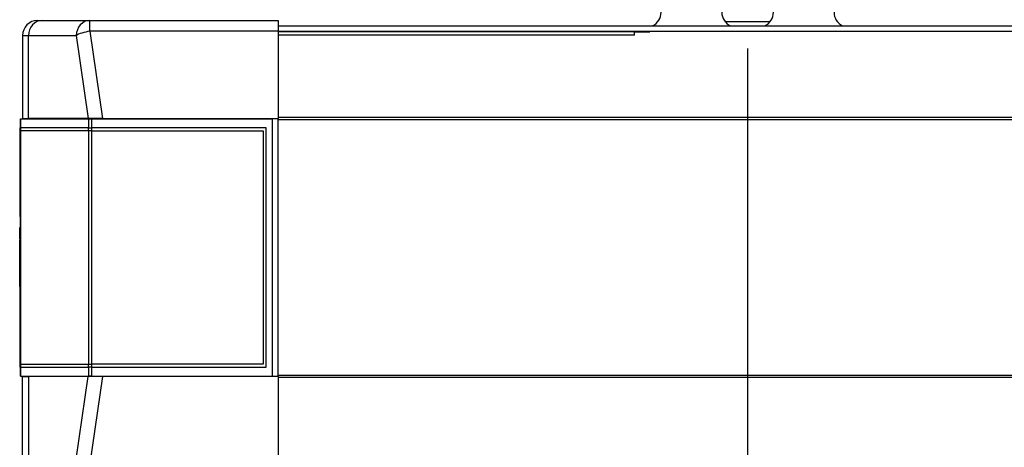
# Model space of a CAD drawing. Header units: millimetres. Extents: x 1618 to 4606, y -976 to 1137.
# Tile 35 of 41: x 3121 to 3445, y 459 to 600. Entities that reach past the tile are written whole.
import ezdxf

# ---------------------------------------------------------------- set-up
doc = ezdxf.new("R2010")
doc.units = ezdxf.units.MM
doc.dimstyles.get("Standard").update_dxf_attribs({"dimtxt": 20, "dimasz": 9, "dimexe": 9, "dimexo": 9, "dimgap": 9, "dimtad": 0, "dimtih": 1, "dimtoh": 1, "dimdsep": 46, "dimtxsty": 'Standard', "dimcen": 0.09, "dimadec": 0, "dimazin": 0, "dimtfac": 1, "dimtofl": 0, "dimtmove": 0, "dimatfit": 3, "dimfxl": 0, "dimtolj": 1, "dimtzin": 0, "dimarcsym": 0})

# ---------------------------------------------------------------- blocks, each defined once
blk = doc.blocks.new('*D17')
at = {"color": 0, "lineweight": -2}
for p, q in [((3360.77, 590.29), (3360.77, 27.15)), ((3121.72, 108.1), (3121.72, 27.15)), ((3130.72, 36.15), (3205.58, 36.15)), ((3351.77, 36.15), (3276.91, 36.15))]:
    blk.add_line(p, q, dxfattribs=at)
at = {"color": 0, "lineweight": 18}
for points in [[(3130.72, 37.65), (3130.72, 34.65), (3121.72, 36.15)], [(3351.77, 37.65), (3351.77, 34.65), (3360.77, 36.15)]]:
    blk.add_solid(points, dxfattribs=at)
at = {"layer": 'Defpoints', "color": 0, "lineweight": 18}
for p in [(3360.77, 599.29), (3121.72, 117.1), (3121.72, 36.15)]:
    blk.add_point(p, dxfattribs=at)
at = {"color": 0, "lineweight": 18, "insert": (3241.24, 36.15), "char_height": 20, "attachment_point": 5}
blk.add_mtext('\\A1;243', dxfattribs=at)

msp = doc.modelspace()

# ---------------------------------------------------------------- linework, layer by layer
for p, q in [((3126.718, 599.591), (3128.189, 599.591)), ((3128.189, 599.591), (3143.97, 599.591)), ((3143.97, 599.591), (3206.018, 599.591)), ((3143.97, 596.027), (3143.97, 599.591)), ((3206.018, 599.591), (3206.018, 596.027)), ((3206.018, 597.791), (3525.518, 597.791)), ((3353.269, 599.291), (3368.269, 599.291)), ((3121.718, 594.591), (3121.718, 567.291)), ((3121.718, 594.591), (3123.679, 594.591)), ((3123.679, 594.591), (3139.46, 594.591)), ((3123.679, 567.291), (3123.679, 594.591)), ((3139.46, 594.591), (3143.377, 567.291)), ((3206.018, 596.027), (3143.97, 596.027)), ((3143.97, 596.027), (3148.093, 567.291)), ((3206.018, 596.027), (3206.018, 567.291)), ((3323.518, 595.791), (3206.019, 595.791)), ((3323.518, 594.791), (3206.019, 594.791)), ((3525.518, 595.901), (3206.022, 595.901)), ((3323.518, 595.791), (3328.518, 595.791)), ((3323.518, 594.791), (3323.518, 595.791)), ((3121.018, 567.191), (3121.111, 567.191)), ((3121.018, 564.191), (3121.018, 567.191)), ((3121.111, 567.191), (3143.599, 567.191)), ((3121.111, 567.191), (3121.111, 564.191)), ((3121.718, 567.191), (3121.718, 567.291)), ((3121.718, 567.291), (3123.679, 567.291)), ((3123.518, 567.19), (3123.518, 567.291)), ((3123.565, 567.291), (3123.565, 567.19)), ((3143.377, 567.291), (3123.679, 567.291)), ((3148.093, 567.291), (3143.377, 567.291)), ((3143.599, 567.191), (3144.506, 567.191)), ((3143.599, 564.191), (3143.599, 567.191)), ((3144.506, 567.191), (3204.018, 567.191)), ((3144.506, 567.191), (3144.506, 564.191)), ((3146.053, 567.19), (3146.053, 567.291)), ((3146.506, 567.291), (3146.506, 567.19)), ((3148.093, 567.291), (3206.018, 567.291)), ((3204.018, 567.191), (3204.018, 482.391)), ((3206.018, 482.291), (3206.018, 567.291)), ((3206.022, 567.69), (3525.518, 567.69)), ((3525.518, 566.847), (3206.022, 566.847)), ((3120.918, 564.191), (3121.02, 564.191)), ((3120.918, 563.191), (3120.918, 564.191)), ((3120.918, 534.991), (3120.918, 563.191)), ((3121.02, 563.191), (3120.918, 563.191)), ((3121.018, 486.391), (3121.018, 563.191)), ((3143.508, 564.191), (3121.02, 564.191)), ((3121.02, 564.191), (3121.02, 563.191)), ((3143.508, 563.191), (3121.02, 563.191)), ((3121.111, 563.191), (3121.111, 486.391)), ((3143.508, 564.191), (3144.506, 564.191)), ((3143.508, 563.191), (3143.508, 564.191)), ((3144.506, 563.191), (3143.508, 563.191)), ((3143.599, 486.391), (3143.599, 563.191)), ((3202.018, 564.191), (3144.506, 564.191)), ((3144.506, 564.191), (3144.506, 563.191)), ((3144.506, 563.191), (3144.506, 486.391)), ((3144.506, 563.191), (3201.018, 563.191)), ((3201.018, 563.191), (3201.018, 486.391)), ((3202.018, 485.391), (3202.018, 564.191)), ((3121.018, 534.991), (3120.918, 534.991)), ((3121.018, 531.453), (3120.793, 531.453)), ((3120.818, 531.391), (3121.018, 531.391)), ((3121.018, 527.504), (3120.793, 527.504)), ((3120.818, 527.259), (3121.018, 527.259)), ((3120.793, 511.982), (3121.018, 511.982)), ((3120.818, 512.596), (3121.018, 512.596)), ((3120.918, 486.391), (3120.918, 511.833)), ((3120.918, 486.391), (3121.02, 486.391)), ((3120.918, 485.391), (3120.918, 486.391)), ((3121.02, 485.391), (3120.918, 485.391)), ((3121.018, 482.391), (3121.018, 485.391)), ((3121.02, 486.391), (3143.508, 486.391)), ((3121.02, 486.391), (3121.02, 485.391)), ((3121.02, 485.391), (3143.508, 485.391)), ((3121.111, 485.391), (3121.111, 482.391)), ((3143.508, 486.391), (3144.506, 486.391)), ((3143.508, 485.391), (3143.508, 486.391)), ((3144.506, 485.391), (3143.508, 485.391)), ((3143.599, 482.391), (3143.599, 485.391)), ((3201.018, 486.391), (3144.506, 486.391)), ((3144.506, 486.391), (3144.506, 485.391)), ((3144.506, 485.391), (3144.506, 482.391)), ((3144.506, 485.391), (3202.018, 485.391)), ((3121.111, 482.391), (3121.018, 482.391)), ((3121.111, 482.391), (3143.599, 482.391)), ((3121.718, 482.291), (3121.718, 482.391)), ((3121.718, 482.291), (3123.679, 482.291)), ((3121.718, 454.991), (3121.718, 482.291)), ((3123.518, 482.291), (3123.518, 482.392)), ((3123.565, 482.392), (3123.565, 482.291)), ((3143.377, 482.291), (3123.679, 482.291)), ((3123.679, 482.291), (3123.679, 454.991)), ((3139.46, 454.991), (3143.377, 482.291)), ((3148.093, 482.291), (3143.377, 482.291)), ((3144.506, 482.391), (3143.599, 482.391)), ((3148.093, 482.291), (3143.97, 453.556)), ((3144.506, 482.391), (3204.018, 482.391)), ((3146.053, 482.291), (3146.053, 482.392)), ((3146.506, 482.392), (3146.506, 482.291)), ((3206.018, 482.291), (3148.093, 482.291)), ((3206.018, 482.291), (3206.018, 453.556)), ((3206.022, 482.736), (3525.518, 482.736)), ((3525.518, 481.893), (3206.022, 481.893))]:
    msp.add_line(p, q)
for centre, start, end in [((3327.269, 602.291), 295.84202, 0), ((3357.269, 602.291), 180, 244.15738), ((3364.269, 602.291), 295.84266, 0), ((3394.269, 602.291), 180, 244.15738), ((3126.718, 594.591), 90, 180)]:
    msp.add_arc(centre, 5, start, end)
for centre, major_axis, ratio, start_param, end_param in [((3128.189, 594.591), (0, 5), 0.9019809, 0, 1.5707963), ((3143.97, 594.591), (0, 5), 0.9019809, 0, 1.5707963), ((3143.97, 594.591), (4.949, 0.71), 0.284435, 1.5300085, 2.6744033)]:
    msp.add_ellipse(centre, major_axis=major_axis, ratio=ratio, start_param=start_param, end_param=end_param)
for points in [[(3120.818, 527.56), (3120.818, 528.837), (3120.818, 530.114), (3120.818, 531.391)], [(3120.818, 511.982), (3120.818, 511.983), (3120.818, 512.186), (3120.818, 512.596)]]:
    msp.add_open_spline(points, degree=3)
msp.add_open_spline([(3120.818, 512.596), (3120.818, 513.003), (3120.818, 513.563), (3120.818, 514.975), (3120.818, 516.173), (3120.818, 520.996), (3120.818, 524.127), (3120.818, 527.259)], degree=3, knots=[0, 0, 0, 0, 0.2597173, 0.2597173, 0.5194346, 0.5194346, 1, 1, 1, 1])

# ---------------------------------------------------------------- dimensions: what is measured, and where the dimension line sits
at = {"lineweight": 18}
dim = msp.add_linear_dim(base=(3121.718, 36.149), p1=(3360.769, 599.291), p2=(3121.718, 117.105), text='243', dimstyle='Standard', dxfattribs=at)
dim.commit()
dim.dimension.update_dxf_attribs({"geometry": '*D17', "text_midpoint": (3241.244, 36.149)})

doc.saveas('drawing.dxf')
